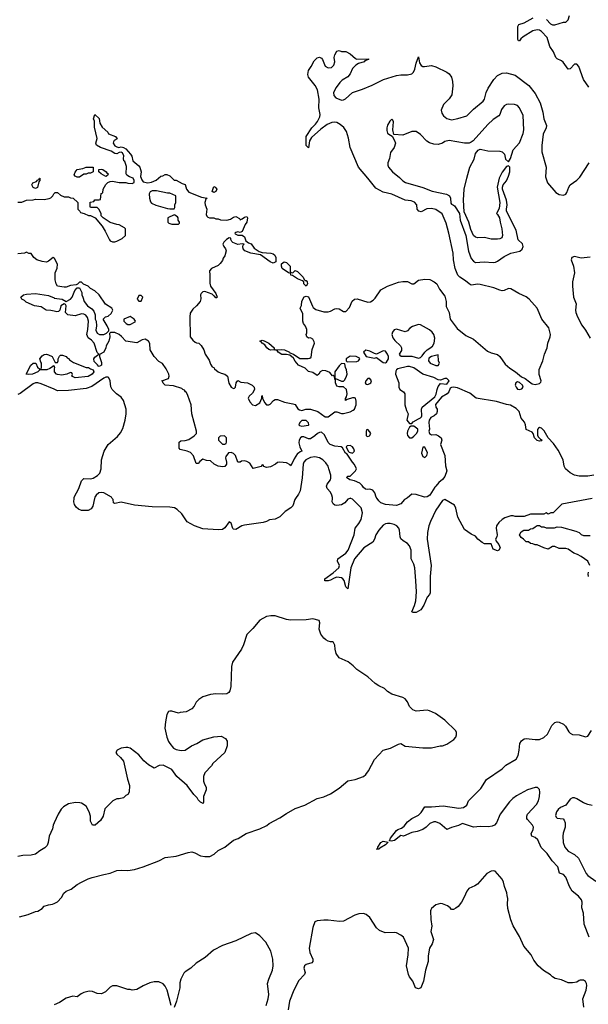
# Model space of a CAD drawing. Header units: inches. Extents: x 2473073 to 2657680, y 705365 to 849016.
# Tile 98 of 151: x 2539687 to 2544854, y 785400 to 794352. Entities that reach past the tile are written whole.
import ezdxf

# ---------------------------------------------------------------- set-up
doc = ezdxf.new("R2010")
doc.units = ezdxf.units.IN
doc.header["$MEASUREMENT"] = 0
for name, color, linetype in [('C5738', 7, 'Continuous'), ('C5739', 7, 'Continuous'), ('C5748', 7, 'Continuous'), ('C5749', 7, 'Continuous')]:
    doc.layers.add(name, color=color, linetype=linetype)

msp = doc.modelspace()

# ---------------------------------------------------------------- linework, layer by layer
at = {"layer": 'C5738', "color": 5, "elevation": 60}
for points in [[(2540000, 787050), (2539991, 787030), (2539983.5, 786996.5), (2539954.8, 786930), (2539946, 786870), (2539936.8, 786843.2), (2539916.8, 786823.2), (2539870, 786795.3), (2539830, 786764), (2539790, 786755.3), (2539714.6, 786754.6), (2539670, 786744)], [(2539685.6, 786194.4), (2539764.7, 786215.3), (2539830, 786244.7), (2539852.9, 786247.1), (2539890, 786272), (2539910, 786292), (2539950, 786304.7), (2539986, 786310), (2540000, 786317)]]:
    msp.add_lwpolyline(points, dxfattribs=at)
at = {"layer": 'C5739', "color": 5, "elevation": 20}
msp.add_lwpolyline([(2539830, 792818), (2539810, 792828), (2539798, 792850), (2539806, 792870), (2539839, 792881), (2539850, 792894), (2539862, 792898), (2539866, 792910), (2539870, 792910.6), (2539871.3, 792890), (2539862, 792878), (2539850, 792828)], close=True, dxfattribs=at)
at = {"layer": 'C5739', "color": 5}
for points, elevation in [([(2539670, 792692), (2539707.3, 792692.7), (2539750, 792712), (2539810, 792714), (2539830, 792722), (2539910, 792718), (2539954.6, 792725.4), (2539970, 792732), (2539988, 792750), (2539998, 792770), (2540000, 792772)], 20), ([(2540000, 792183.1), (2539990, 792188.7), (2539950, 792155.3), (2539931.1, 792148.9), (2539890, 792152.7), (2539842.7, 792170), (2539814, 792190), (2539790, 792226), (2539770, 792228), (2539750, 792238), (2539731.1, 792228.9), (2539670, 792222)], 20), ([(2540000, 791701.5), (2539970, 791707.8), (2539928.7, 791710), (2539882, 791742), (2539822, 791750), (2539744.7, 791784.7), (2539730, 791798), (2539706, 791810), (2539698, 791830), (2539722, 791850), (2539750, 791858), (2539830, 791864), (2539950, 791846), (2540000, 791822.1)], 20), ([(2540000, 791202.7), (2539990, 791206), (2539983.6, 791196.4), (2539959.8, 791180.2), (2539934, 791170), (2539871.3, 791168.7), (2539852, 791150), (2539802, 791130), (2539765.6, 791125.6), (2539746, 791130), (2539789, 791210), (2539810, 791230.8), (2539834, 791230), (2539850, 791194), (2539870, 791174), (2539882, 791178), (2539886, 791190), (2539886, 791230), (2539878, 791238), (2539868.7, 791270), (2539890, 791296.3), (2539910, 791307.3), (2539930.3, 791310.3), (2539950, 791306), (2539982, 791290), (2540000, 791254)], 20), ([(2540000, 790991.7), (2539882.7, 791042.7), (2539851.6, 791051.6), (2539830.9, 791050.9), (2539810, 791042.3), (2539690, 790953.4), (2539670, 790945.3)], 40)]:
    msp.add_lwpolyline(points, dxfattribs=dict(at, elevation=elevation))
at = {"layer": 'C5748', "color": 5}
for points, elevation in [([(2540367.6, 790000), (2540352.7, 789930), (2540336.3, 789903.7), (2540310, 789889.9), (2540250, 789890.4), (2540221.9, 789901.9), (2540198.8, 789918.8), (2540183.6, 789943.6), (2540178.5, 789970), (2540182, 790000)], 40), ([(2542194.5, 790000), (2542187.8, 789990), (2542168, 789932), (2542150, 789913.3), (2542100.4, 789879.6), (2542050, 789831.9), (2542010, 789811.6), (2541956.2, 789803.8), (2541930, 789789.8), (2541899.1, 789780.9), (2541730, 789756.7), (2541706.9, 789750), (2541650, 789716.5), (2541630, 789719.7), (2541625.1, 789725.1), (2541610, 789774), (2541590, 789787.3), (2541550, 789731.5), (2541530, 789717.4), (2541490, 789715.4), (2541350, 789722.7), (2541276.4, 789750), (2541210, 789786.5), (2541159, 789859), (2541118.9, 789898.9), (2541092.9, 789912.9), (2541050, 789920.7), (2540890, 789923.9), (2540730, 789939.1), (2540610, 789965.9), (2540550, 789952.3), (2540538.8, 789958.8), (2540535.3, 789990), (2540528.6, 790000)], 40), ([(2544890, 789998.4), (2544612.7, 789947.3), (2544534, 789870), (2544512.7, 789867.3), (2544490, 789858), (2544470, 789868), (2544450, 789858), (2544330, 789858), (2544270, 789835.3), (2544190, 789835.3), (2544170, 789842), (2544150, 789842), (2544096.9, 789823.1), (2544071.1, 789808.9), (2544039.8, 789780.2), (2544021, 789750), (2544018, 789730), (2544024.7, 789670), (2544022, 789650), (2544012, 789630), (2544018, 789610), (2544039.8, 789579.8), (2544052, 789550), (2544042, 789530), (2544030, 789522), (2543990, 789538), (2543970, 789586), (2543912, 789588), (2543890, 789599), (2543850, 789628.7), (2543830, 789655.3), (2543790, 789675.3), (2543730, 789717.2), (2543667, 789830), (2543649.4, 789910), (2543638, 789938), (2543550, 789989.6), (2543530, 789982), (2543470, 789894.3), (2543419.8, 789790), (2543405.9, 789750), (2543393.7, 789690), (2543391.2, 789630), (2543424.8, 789390), (2543416.5, 789290), (2543418.4, 789141.6), (2543412.4, 789127.6), (2543390, 789100.9), (2543360.7, 789030), (2543332.8, 788987.2), (2543290, 788963.1), (2543261.7, 788961.7), (2543249.7, 788970), (2543274.8, 789025.2), (2543288.1, 789070), (2543291.6, 789150), (2543288.2, 789250), (2543277.3, 789370), (2543270, 789402.7), (2543244.1, 789450), (2543244, 789530), (2543230, 789569.6), (2543212, 789590), (2543172.7, 789612.7), (2543151, 789631), (2543143.6, 789650), (2543139.7, 789710), (2543132.8, 789730), (2543114, 789750), (2543090, 789761.7), (2543052.4, 789772.4), (2543030, 789772.7), (2543010, 789767.6), (2542990, 789755.3), (2542950, 789710.8), (2542924.6, 789670), (2542911.9, 789628.1), (2542897.3, 789602.7), (2542815.3, 789550), (2542729.2, 789450.8), (2542697.5, 789370), (2542670, 789177.2), (2542650, 789195.3), (2542634.9, 789254.9), (2542623.1, 789270), (2542610, 789278.1), (2542570, 789282.3), (2542545.3, 789274.7), (2542510, 789255.3), (2542490, 789249.8), (2542459, 789250), (2542459.7, 789270), (2542536.7, 789323.3), (2542586.6, 789370), (2542592, 789390), (2542575.3, 789430), (2542578.9, 789450), (2542650, 789501.4), (2542672.8, 789530), (2542725.2, 789670), (2542736.4, 789730), (2542770, 789772.2), (2542790, 789808.2), (2542802, 789870), (2542790, 789912.7), (2542710, 789994), (2542695, 790000)], 40), ([(2542686.1, 790000), (2542670, 789991.8), (2542641.1, 789958.9), (2542610, 789941), (2542570, 789934), (2542550, 789938.7), (2542534.5, 789950), (2542527.8, 789970), (2542530.3, 790000)], 40), ([(2543202.8, 790000), (2543184.7, 789990), (2543151.3, 789950), (2543110, 789936.2), (2543010, 789944), (2542970, 789960.9), (2542950, 789977.2), (2542934.2, 790000)], 20), ([(2544868.7, 789390), (2544849, 789430), (2544790, 789471.1), (2544756, 789490), (2544721.3, 789501.3), (2544670, 789538.4), (2544650, 789544.5), (2544590, 789544), (2544550, 789564), (2544530, 789562), (2544490, 789538), (2544448.9, 789548.9), (2544390, 789578), (2544370, 789578), (2544350, 789588), (2544328.4, 789588.4), (2544310, 789606), (2544290, 789606), (2544266, 789630), (2544243.1, 789643.1), (2544228, 789670), (2544243.1, 789696.9), (2544268.4, 789711.6), (2544310, 789712), (2544330, 789722), (2544350, 789724.7), (2544370, 789742), (2544390, 789752), (2544410, 789752), (2544430, 789742), (2544450, 789742), (2544470, 789732), (2544547.3, 789732.7), (2544570, 789742), (2544610, 789738), (2544742, 789702), (2544770.9, 789690.9), (2544790, 789672), (2544810, 789662), (2544870, 789662)], 40), ([(2544857, 789290), (2544851.8, 789310), (2544856, 789330)], 40), ([(2540000, 786317), (2540030, 786332), (2540068, 786370), (2540088, 786410), (2540108, 786430), (2540153.6, 786446.4), (2540208, 786490), (2540250, 786511.3), (2540310, 786541), (2540346.3, 786553.7), (2540450, 786581), (2540510, 786591), (2540570, 786616), (2540610, 786621), (2540670, 786616), (2540730, 786626.8), (2540810, 786650.8), (2540950, 786706), (2541010, 786736), (2541110, 786746), (2541219.3, 786780.7), (2541250, 786786), (2541278, 786778), (2541330.7, 786750.7), (2541370, 786742.8), (2541415.5, 786744.5), (2541455.5, 786764.5), (2541490, 786798), (2541552.5, 786827.5), (2541630, 786891.3), (2541672.9, 786907.1), (2541745.6, 786954.4), (2541870, 786996), (2541932.9, 787027.1), (2541954.6, 787045.4), (2542050, 787096), (2542110, 787136), (2542190, 787181), (2542278, 787210), (2542389.3, 787270.7), (2542450, 787286.8), (2542510, 787314.8), (2542590, 787366.8), (2542670, 787430.8), (2542736.6, 787443.4), (2542810, 787470.8), (2542831.7, 787488.3), (2542858, 787522), (2542910, 787626), (2542990, 787710.7), (2543058, 787730), (2543130, 787766.8), (2543150, 787770.8), (2543190, 787746.8), (2543350, 787730.8), (2543429.1, 787730.9), (2543509.3, 787750.7), (2543530, 787751), (2543570, 787766.8), (2543631.9, 787808.1), (2543649, 787830), (2543655.1, 787850), (2543656, 787870), (2543650, 787888), (2543550, 787984), (2543464.1, 788044.1), (2543410, 788069.2), (2543390, 788073.2), (2543290, 788066), (2543258.9, 788078.9), (2543228.5, 788108.5), (2543211, 788151), (2543190, 788178), (2543170, 788189.3), (2543070, 788219), (2543030, 788245.2), (2543002, 788270), (2542950, 788296), (2542918, 788318), (2542850, 788377.2), (2542750, 788444), (2542717.5, 788477.5), (2542672.5, 788512.5), (2542590, 788549), (2542562.7, 788590), (2542552.7, 788630), (2542550, 788666), (2542538, 788690), (2542530, 788695.3), (2542510, 788695.3), (2542490, 788702), (2542470, 788714), (2542450, 788729), (2542424.1, 788764.1), (2542409.2, 788810), (2542414, 788870), (2542408, 788890), (2542350, 788905.2), (2542290, 788897.2), (2542147.5, 788892.5), (2542110, 788899.5), (2542010, 788933.2), (2541970, 788933.2), (2541930, 788925.2), (2541867.9, 788892.1), (2541804.5, 788815.5), (2541750, 788762), (2541720.7, 788670), (2541702.8, 788630), (2541621, 788510), (2541611, 788470), (2541604.7, 788290), (2541598, 788250), (2541586.4, 788233.6), (2541570, 788224), (2541530, 788219), (2541470, 788224), (2541422, 788218), (2541350, 788195.3), (2541314, 788170), (2541290, 788146), (2541272, 788110), (2541250, 788088), (2541199.6, 788060.4), (2541145.4, 788054.6), (2541130, 788048.7), (2541070, 788066), (2541050, 788066), (2541038, 788062), (2541023.6, 788036.4), (2541011.1, 787968.9), (2541006, 787910), (2541024.7, 787830), (2541038, 787790), (2541051.3, 787770), (2541086, 787730), (2541110, 787716), (2541152.9, 787707.1), (2541190, 787711.3), (2541248, 787750), (2541298, 787770), (2541350, 787804.7), (2541451.6, 787831.6), (2541516.9, 787836.9), (2541556.9, 787816.9), (2541571.6, 787791.6), (2541571.3, 787750), (2541552, 787690), (2541442, 787590), (2541431.1, 787568.9), (2541370, 787506), (2541358, 787470), (2541358, 787430), (2541362, 787410), (2541382, 787370), (2541382, 787350), (2541358, 787290), (2541358, 787242), (2541352.7, 787227.3), (2541330, 787238), (2541310, 787258), (2541298.6, 787278.6), (2541270, 787308.7), (2541209.4, 787389.4), (2541115.3, 787470), (2541070, 787535.3), (2540990, 787575.3), (2540954, 787570), (2540910, 787548), (2540856, 787576), (2540814.9, 787614.9), (2540770, 787668.7), (2540690, 787728.7), (2540670, 787735.3), (2540650, 787735.3), (2540610, 787728), (2540574, 787710), (2540562, 787690), (2540570, 787674), (2540603.6, 787643.6), (2540631.3, 787610), (2540666.4, 787446.4), (2540684.7, 787390), (2540682, 787330), (2540670, 787308), (2540650, 787298), (2540630, 787278), (2540590, 787268.7), (2540570, 787268.7), (2540532, 787250), (2540462, 787178), (2540444.7, 787110), (2540422, 787070), (2540374, 787030), (2540348.7, 787028.7), (2540330, 787066), (2540329, 787110), (2540319, 787150), (2540290, 787202), (2540250, 787228.7), (2540232.9, 787232.9), (2540193.6, 787233.6), (2540130, 787224), (2540083.5, 787196.5), (2540064.5, 787175.5), (2540036, 787130), (2540000, 787050)], 60), ([(2544862.7, 786010), (2544818, 786130), (2544809.7, 786229.7), (2544796.2, 786276.2), (2544798.3, 786330), (2544792.8, 786350), (2544764.6, 786384.6), (2544706.5, 786430), (2544682, 786470), (2544650, 786556.8), (2544630, 786579.3), (2544592.5, 786592.5), (2544576.1, 786650), (2544525.6, 786705.6), (2544480.9, 786770), (2544424.9, 786824.9), (2544394.3, 786894.3), (2544370, 786915.7), (2544340.5, 786930), (2544335.3, 786950), (2544352.3, 786990), (2544355.4, 787010), (2544347.6, 787030), (2544300.4, 787080.4), (2544295.1, 787090), (2544294.4, 787110), (2544302.2, 787130), (2544383.5, 787216.5), (2544401.7, 787250), (2544411.8, 787290), (2544414.6, 787330), (2544410, 787352.3), (2544391.7, 787371.7), (2544370, 787370.8), (2544300.4, 787350), (2544203.1, 787296.9), (2544168.6, 787271.4), (2544139.3, 787240.7), (2544054.4, 787130), (2544019.3, 787050), (2544000.7, 787030), (2543979.6, 787020.4), (2543947, 787013), (2543870, 787017.4), (2543809.7, 787009.7), (2543710, 787044), (2543675.6, 787024.4), (2543612.3, 787007.7), (2543570, 786989.7), (2543503.9, 787043.9), (2543470, 787057.7), (2543450, 787059.1), (2543415.5, 787044.5), (2543380.3, 787010), (2543350, 786989), (2543298, 786970), (2543250, 786963.7), (2543174, 786930), (2543150, 786935.3), (2543092, 786890), (2543063.1, 786883.1), (2543046, 786886), (2543055.3, 786910), (2543110, 786981), (2543122, 786990), (2543158, 787002), (2543181.6, 787018.4), (2543210, 787058), (2543250, 787090.8), (2543310, 787119.1), (2543334.5, 787145.5), (2543370, 787196.4), (2543430, 787196.9), (2543533.9, 787206.1), (2543677.5, 787182.5), (2543719, 787190), (2543749.2, 787210), (2543766.6, 787250), (2543877.2, 787362.8), (2543930, 787443.1), (2544070, 787541.1), (2544104.2, 787575.8), (2544198.4, 787630), (2544217, 787663), (2544226.6, 787710), (2544231.1, 787770), (2544245.6, 787794.4), (2544270, 787812.4), (2544290, 787817.6), (2544370, 787806.7), (2544410, 787809.1), (2544450, 787824.6), (2544483.2, 787856.8), (2544523.7, 787936.3), (2544550, 787961.1), (2544570, 787967), (2544590, 787964.9), (2544630, 787946.4), (2544648, 787928), (2544678.5, 787878.5), (2544690, 787865.5), (2544710, 787854), (2544770, 787850.3), (2544830, 787832.4), (2544850, 787838), (2544882.3, 787890)], 40), ([(2544890, 787206.7), (2544850, 787215.7), (2544810, 787231.4), (2544750, 787269.4), (2544730, 787276.9), (2544710, 787276), (2544690, 787265), (2544650, 787212.1), (2544601.1, 787190), (2544579, 787170), (2544565.5, 787150), (2544556.3, 787116.3), (2544561.3, 787101.3), (2544570, 787094), (2544625.2, 787085.2), (2544634.4, 787074.4), (2544643.1, 787050), (2544643.1, 787010), (2544624.5, 786955.5), (2544622.2, 786930), (2544626.9, 786870), (2544640.5, 786830), (2544671, 786791), (2544730, 786761.2), (2544764, 786730), (2544834.3, 786590), (2544850.4, 786570), (2544921.1, 786521.1)], 40), ([(2544814.5, 785374.5), (2544804.5, 785450), (2544834, 785530), (2544841.2, 785570), (2544839, 785590), (2544830, 785608), (2544810, 785619), (2544779.6, 785620.4), (2544770, 785618), (2544750, 785602), (2544710, 785594), (2544670, 785594), (2544610, 785624), (2544553.6, 785633.6), (2544530, 785648.7), (2544509.3, 785669.3), (2544446.3, 785706.3), (2544399, 785750), (2544360.2, 785800.2), (2544334, 785850), (2544268.7, 785930), (2544230, 786018), (2544172.5, 786112.5), (2544149.4, 786169.4), (2544124, 786270), (2544119, 786310), (2544123.1, 786363.1), (2544115.3, 786390), (2544114.6, 786414.6), (2544092.3, 786472.3), (2544084.5, 786510), (2544070, 786537.2), (2544008, 786610), (2543990, 786614), (2543970, 786609.6), (2543930.8, 786590), (2543846.2, 786493.8), (2543823.4, 786476.6), (2543767.3, 786452.7), (2543751, 786430), (2543726.4, 786373.6), (2543701, 786330), (2543671, 786290), (2543650, 786274), (2543630, 786262), (2543610, 786262), (2543598, 786278), (2543574.8, 786294.8), (2543530, 786313.2), (2543510, 786316), (2543470, 786303.7), (2543430.5, 786270), (2543422.2, 786257.8), (2543418.7, 786250), (2543422, 786170), (2543433.4, 786110), (2543422.8, 786062.8), (2543446, 785990), (2543436, 785950), (2543410.7, 785909.3), (2543400.3, 785839.7), (2543398.9, 785790), (2543374.9, 785710), (2543357.1, 785610), (2543333, 785550), (2543310, 785540.9), (2543285.2, 785550), (2543259, 785610), (2543229.5, 785649.5), (2543221.2, 785670), (2543200.9, 785750), (2543217.6, 785850), (2543219.5, 785910), (2543174.5, 786010), (2543150, 786029.2), (2543110, 786049.2), (2543090, 786052.7), (2543009.4, 786049.4), (2542958, 786070), (2542930, 786095.3), (2542869, 786190), (2542836.2, 786216.2), (2542810, 786224.5), (2542770, 786222.4), (2542731, 786210), (2542630, 786156), (2542592.9, 786152.9), (2542490, 786164), (2542450, 786164), (2542390, 786158), (2542370, 786149.2), (2542350, 786098), (2542317.4, 785910), (2542323.1, 785870), (2542350.4, 785810), (2542350.4, 785789.6), (2542342, 785778), (2542290, 785762), (2542274, 785750), (2542270.5, 785730), (2542280.3, 785690), (2542274.4, 785670), (2542224.8, 785615.2), (2542177.4, 785530), (2542139.6, 785430), (2542126.9, 785350)], 60), ([(2541928.2, 785390), (2541945.4, 785450), (2541951.1, 785490), (2541939.7, 785590), (2541949.8, 785630.2), (2541984.7, 785710), (2541989.7, 785750), (2541987.3, 785810), (2541970, 785882), (2541924.8, 785964.8), (2541870, 786024), (2541830, 786049), (2541790, 786044), (2541650, 785977.2), (2541530, 785934), (2541447.9, 785892.1), (2541373.7, 785826.3), (2541290, 785775.3), (2541242, 785730), (2541190, 785695.3), (2541178, 785682), (2541150.7, 785629.3), (2541143.5, 785596.5), (2541141, 785550), (2541111.3, 785430), (2541091.3, 785370)], 60), ([(2541064, 785390), (2541027.3, 785530), (2541010, 785564), (2540990, 785585.2), (2540950, 785605.2), (2540910, 785605.2), (2540870, 785594), (2540810, 785569), (2540750, 785535.3), (2540710, 785528.7), (2540690, 785535.3), (2540670, 785535.3), (2540570, 785568.7), (2540531.6, 785568.4), (2540510, 785555.3), (2540465.4, 785514.6), (2540430, 785495.3), (2540390, 785498), (2540350, 785515.3), (2540319, 785519), (2540270, 785509), (2540244, 785496), (2540210, 785468), (2540170, 785474), (2540110, 785456), (2540050, 785416), (2540000, 785396.5)], 60)]:
    msp.add_lwpolyline(points, dxfattribs=dict(at, elevation=elevation))
at = {"layer": 'C5748', "color": 5, "elevation": 40}
msp.add_lwpolyline([(2542950, 786809.2), (2542929, 786810), (2542942, 786818), (2542942, 786830), (2542967.7, 786872.3), (2542990, 786882.8), (2543034, 786874), (2543012, 786850), (2542959.6, 786820.4)], close=True, dxfattribs=at)
at = {"layer": 'C5749', "color": 5}
for points, elevation in [([(2544858.2, 793738.2), (2544809.8, 793810), (2544768.2, 793928.2), (2544750, 793949.3), (2544730, 793949.3), (2544690, 793906.6), (2544670, 793901.2), (2544626.3, 793966.3), (2544610, 793978.7), (2544570, 793995.8), (2544557.7, 794010), (2544539.1, 794059.1), (2544504, 794110), (2544481.7, 794190), (2544430, 794246.3), (2544410, 794258.3), (2544390, 794261.1), (2544350.7, 794250), (2544263.1, 794196.9), (2544241.4, 794178.6), (2544230, 794159), (2544220.2, 794160.2), (2544213.6, 794173.6), (2544212.3, 794192.3), (2544213.2, 794290), (2544224, 794310), (2544270, 794323.8), (2544352.7, 794370)], 20), ([(2544475.1, 794355.1), (2544510, 794315.3), (2544530, 794305.2), (2544550, 794305.2), (2544630, 794330.5), (2544650, 794330.8), (2544670, 794351), (2544683, 794390)], 20), ([(2540000, 792772), (2540010, 792782), (2540030, 792782), (2540056.9, 792756.9), (2540090, 792742), (2540130, 792742), (2540150, 792732), (2540174, 792730), (2540214, 792690), (2540214, 792630), (2540234, 792610), (2540238, 792598), (2540271.6, 792591.6), (2540312.7, 792572.7), (2540331.6, 792571.6), (2540371.3, 792551.3), (2540435.3, 792475.3), (2540464.7, 792430), (2540502, 792350), (2540510, 792342), (2540531.6, 792331.6), (2540550, 792331.3), (2540570, 792338), (2540617.2, 792362.8), (2540648, 792390), (2540648, 792450), (2540640.4, 792460.4), (2540590, 792488), (2540568.9, 792488.9), (2540510, 792508.7), (2540446, 792550), (2540428.4, 792568.4), (2540427.3, 792587.3), (2540410, 792626), (2540390, 792646), (2540330, 792646), (2540326, 792650), (2540327.3, 792692.7), (2540362, 792698), (2540370, 792714), (2540410, 792714), (2540422, 792718), (2540428.4, 792771.6), (2540442, 792778), (2540446, 792810), (2540470, 792854), (2540488.4, 792871.6), (2540510, 792882), (2540530, 792884.7), (2540590, 792871.3), (2540650, 792871.3), (2540670, 792864.7), (2540710, 792862), (2540727.3, 792872.7), (2540728, 792890), (2540718, 792910), (2540684.7, 792924.7), (2540660.2, 792940.2), (2540654, 792950), (2540658.6, 793018.6), (2540641.6, 793061.6), (2540633.2, 793070), (2540629, 793090), (2540634.5, 793114.5), (2540622, 793142), (2540610, 793149.2), (2540590, 793146), (2540570, 793133.2), (2540550, 793136), (2540517.3, 793157.3), (2540421.2, 793190), (2540386, 793210), (2540379, 793230), (2540389.4, 793270.6), (2540365.2, 793374.8), (2540368, 793430), (2540358, 793450), (2540370, 793491.3), (2540410, 793454), (2540414.8, 793410), (2540436.1, 793376.1), (2540486.8, 793330), (2540494, 793314), (2540558, 793290), (2540572, 793270), (2540545.4, 793254.6), (2540538, 793242), (2540536, 793230), (2540550, 793206), (2540570, 793194.8), (2540588.9, 793191.1), (2540610, 793196), (2540630, 793191), (2540650, 793177.3), (2540694.9, 793130), (2540704.9, 793110), (2540714.8, 793070), (2540770, 793024), (2540777.6, 793010), (2540790.2, 792970), (2540785.8, 792925.8), (2540795.6, 792895.6), (2540810, 792878), (2540850, 792870.2), (2540885.1, 792874.9), (2540926.1, 792893.9), (2540970, 792930.2), (2540986.9, 792933.1), (2541010, 792946), (2541024.7, 792944.7), (2541050, 792934), (2541090, 792894), (2541110, 792894), (2541163.6, 792863.6), (2541190, 792854), (2541202, 792810), (2541224, 792784), (2541338, 792738), (2541390.7, 792730.7), (2541378, 792722), (2541370.6, 792690), (2541373, 792670), (2541387.3, 792630), (2541381.4, 792581.4), (2541386, 792566), (2541396, 792556), (2541410.9, 792550.9), (2541450.7, 792550.7), (2541470, 792542), (2541490, 792542), (2541511.1, 792531.1), (2541570, 792530.7), (2541601.2, 792538.8), (2541630, 792558), (2541650, 792562), (2541683.6, 792543.6), (2541690, 792534), (2541710, 792542), (2541730, 792558), (2541750, 792562), (2541756, 792550), (2541750.8, 792510), (2541736, 792490), (2541710, 792426), (2541690, 792418), (2541670, 792422), (2541650, 792418), (2541642, 792410), (2541644.7, 792404.7), (2541670, 792392), (2541710, 792394), (2541730, 792378), (2541742.8, 792342.8), (2541764.9, 792324.9), (2541790, 792313), (2541816.3, 792276.3), (2541863.5, 792243.5), (2541890, 792234.8), (2541970, 792230.7), (2541990, 792222.8), (2542006, 792210), (2542014.9, 792190), (2542014, 792150), (2541990, 792139.3), (2541964, 792150), (2541874.6, 792214.6), (2541788, 792230), (2541734, 792250), (2541717.2, 792270), (2541715.3, 792290), (2541718, 792302), (2541726, 792310), (2541710, 792315.3), (2541670, 792309.3), (2541625.2, 792325.2), (2541614.6, 792334.6), (2541606, 792354), (2541606, 792366), (2541590, 792368), (2541565.4, 792354.6), (2541542, 792330), (2541534, 792310), (2541542, 792290), (2541558, 792270), (2541562.8, 792250), (2541550, 792204), (2541536.7, 792183.3), (2541530, 792162), (2541510, 792135.3), (2541490, 792118), (2541431.1, 792088.9), (2541411.6, 792068.4), (2541416, 792030), (2541415.3, 791955.3), (2541421, 791930), (2541470, 791862), (2541482, 791830), (2541478, 791822), (2541470, 791824), (2541458.6, 791838.6), (2541450, 791841.2), (2541435.5, 791855.5), (2541370, 791882), (2541350, 791878), (2541336.9, 791863.1), (2541331.3, 791850), (2541334, 791814), (2541326.8, 791790), (2541292.4, 791750), (2541259.5, 791720.5), (2541234.6, 791685.4), (2541231.8, 791650), (2541236, 791470), (2541258.8, 791438.8), (2541280.7, 791420.7), (2541293.4, 791413.4), (2541314.8, 791410), (2541337.3, 791390), (2541361, 791350), (2541373.4, 791310), (2541410, 791257.3), (2541421.7, 791221.7), (2541437.1, 791197.1), (2541450, 791190.4), (2541458, 791178), (2541491.4, 791151.4), (2541517.6, 791137.6), (2541550.7, 791130), (2541574, 791110), (2541586.2, 791046.2), (2541610, 791011), (2541630, 790998), (2541639, 791001), (2541648.7, 791011.3), (2541655.3, 791050), (2541670, 791070.4), (2541697.3, 791057.3), (2541758, 791050), (2541800.7, 791030), (2541817.3, 791010), (2541822, 790990), (2541803.6, 790956.4), (2541771.6, 790928.4), (2541762, 790910), (2541776.9, 790876.9), (2541802, 790850), (2541830, 790846), (2541868, 790870), (2541886, 790910), (2541886, 790930), (2541890, 790934), (2541892, 790910), (2541910.9, 790870.9), (2541930, 790851.3), (2541950, 790851.3), (2541963.1, 790856.9), (2541994, 790890), (2542010, 790899.1), (2542030, 790900.4), (2542094.4, 790874.4), (2542170, 790860.5), (2542190, 790852.2), (2542214.8, 790814.8), (2542230, 790804.7), (2542250, 790798), (2542287.8, 790812.2), (2542331, 790810), (2542396, 790790), (2542461.6, 790741.6), (2542490, 790740.7), (2542550, 790786.8), (2542570, 790786), (2542610, 790771.3), (2542630, 790771.3), (2542690, 790786), (2542718.6, 790801.4), (2542730, 790812), (2542745.2, 790850), (2542744.7, 790884.7), (2542738, 790910), (2542730, 790915.3), (2542710, 790915.3), (2542662, 790898), (2542648.7, 790888.7), (2542648.7, 790908.7), (2542657.2, 790922.8), (2542662, 790950), (2542657.2, 790990), (2542630, 791014), (2542590, 791015.1), (2542570, 791020.9), (2542557, 791050), (2542556.4, 791076.4), (2542550, 791086), (2542548.9, 791108.9), (2542536.4, 791116.4), (2542530, 791115.3), (2542504.8, 791144.8), (2542470, 791160.7), (2542438.5, 791161.5), (2542416, 791150), (2542406, 791130), (2542390, 791117.2), (2542350, 791143.7), (2542310, 791153.2), (2542282.5, 791182.5), (2542219.5, 791210), (2542190, 791246.6), (2542174.5, 791274.5), (2542142.5, 791302.5), (2542110, 791309.7), (2542070, 791307.3), (2542037.2, 791330), (2542025.6, 791345.6), (2542009.4, 791349.4), (2541970, 791348), (2541950, 791355.1), (2541932.7, 791370), (2541915.3, 791395.3), (2541889.5, 791410), (2541882.5, 791422.5), (2541869.6, 791430), (2541890, 791438), (2541910, 791431.8), (2541950, 791410.3), (2541975.5, 791390), (2541998.8, 791370), (2541998, 791358), (2542010, 791351.3), (2542065.1, 791354.9), (2542094.8, 791350), (2542138.8, 791330), (2542142.5, 791322.5), (2542176, 791310), (2542232.5, 791272.5), (2542307.9, 791272.1), (2542324.5, 791275.5), (2542335.1, 791284.9), (2542345.1, 791354.9), (2542366, 791410), (2542363.2, 791423.2), (2542350, 791448.7), (2542330, 791459), (2542310, 791455.3), (2542295.3, 791470), (2542289.7, 791490), (2542295.5, 791504.5), (2542296.6, 791536.6), (2542285.4, 791565.4), (2542265.1, 791590), (2542259.6, 791610), (2542259.4, 791679.4), (2542235.3, 791730), (2542246.8, 791753.2), (2542250, 791792), (2542271.6, 791831.6), (2542290, 791838), (2542310, 791832), (2542346.9, 791746.9), (2542354.3, 791734.3), (2542377.2, 791717.2), (2542450, 791697.4), (2542490, 791696.5), (2542510, 791701.6), (2542550, 791722.4), (2542570, 791726.7), (2542590, 791722), (2542630, 791700.5), (2542650, 791699.1), (2542683.5, 791736.5), (2542707.7, 791792.3), (2542729.6, 791810), (2542753.2, 791813.2), (2542850, 791784.4), (2542874.2, 791785.8), (2542899, 791801), (2542918.4, 791821.6), (2542970, 791895.2), (2543030, 791930.2), (2543130, 791964.9), (2543170, 791973.4), (2543210, 791971.3), (2543250, 791952.2), (2543270, 791950.5), (2543310, 791982.6), (2543370, 791992.7), (2543413, 791990), (2543454.9, 791970), (2543477.3, 791950), (2543502, 791902), (2543550, 791837.6), (2543562.7, 791790), (2543563.4, 791743.4), (2543590.2, 791690), (2543598, 791630), (2543663.9, 791543.9), (2543741.8, 791481.8), (2543810, 791449), (2543938.7, 791338.7), (2543970, 791322.7), (2544030, 791308.9), (2544051.3, 791291.3), (2544099.4, 791219.4), (2544142.5, 791182.5), (2544194, 791150), (2544246.5, 791106.5), (2544280.3, 791090), (2544318.3, 791058.3), (2544342.8, 791042.8), (2544370, 791036.2), (2544410, 791043.1), (2544422.3, 791057.7), (2544425.1, 791070), (2544406.8, 791126.8), (2544408.1, 791171.9), (2544439.8, 791250), (2544455.7, 791310), (2544478.9, 791370), (2544487.6, 791412.4), (2544509, 791470), (2544509.8, 791490), (2544495.1, 791550), (2544432.6, 791630), (2544390, 791729.4), (2544318, 791810), (2544290, 791832.6), (2544221.4, 791861.4), (2544150, 791904.5), (2544130, 791909.5), (2544090, 791891.3), (2544070, 791888.5), (2544050, 791891.9), (2543994.2, 791914.2), (2543870, 791946), (2543850, 791949), (2543790, 791938.2), (2543770, 791949.8), (2543739.2, 791979.2), (2543685.6, 792010), (2543669.1, 792030), (2543644.1, 792090), (2543628.7, 792168.7), (2543625.2, 792230), (2543587.3, 792410), (2543561.2, 792501.2), (2543527.1, 792587.1), (2543470, 792626.9), (2543430, 792635.3), (2543386.5, 792633.5), (2543335.4, 792604.6), (2543313.2, 792610), (2543299.7, 792630), (2543297.3, 792670), (2543274.5, 792694.5), (2543244.4, 792704.4), (2543190, 792710.8), (2543070, 792764.9), (2542990, 792784.7), (2542922, 792822), (2542851.8, 792911.8), (2542765.8, 793010), (2542689.3, 793189.3), (2542675.3, 793275.3), (2542655.4, 793335.4), (2542632.1, 793372.1), (2542599.7, 793399.7), (2542570, 793416.1), (2542550, 793420.3), (2542523.6, 793416.4), (2542481.4, 793398.6), (2542423.5, 793356.5), (2542339.3, 793280.7), (2542321, 793250), (2542310, 793186), (2542290, 793208), (2542290, 793291.3), (2542340.9, 793370), (2542376.4, 793403.6), (2542392.9, 793427.1), (2542413.6, 793470), (2542417.6, 793490), (2542404.8, 793550), (2542407.7, 793630), (2542393.7, 793713.7), (2542372.8, 793752.8), (2542310, 793829.4), (2542305.6, 793854.4), (2542310, 793891.3), (2542334.8, 793925.2), (2542363.3, 793976.7), (2542390, 794004.7), (2542410, 794010.7), (2542430, 794001), (2542438.8, 793990), (2542464, 793930), (2542490, 793915.5), (2542521.2, 793918.8), (2542540.9, 793939.1), (2542549.4, 793970), (2542546, 794010), (2542550, 794032), (2542570, 794064.7), (2542590, 794072), (2542610, 794062), (2542650, 794062), (2542690, 794041), (2542738, 793998), (2542750, 793994), (2542856, 793996), (2542858, 793990), (2542822.8, 793977.2), (2542818, 793970), (2542765.2, 793954.8), (2542741.6, 793938.4), (2542712.2, 793907.8), (2542690, 793861.2), (2542670, 793833.2), (2542618.7, 793801.3), (2542597.4, 793782.6), (2542563.4, 793736.6), (2542539.5, 793690), (2542542.3, 793662.3), (2542560.7, 793640.7), (2542610, 793621.1), (2542630, 793623.1), (2542646.9, 793633.1), (2542712, 793690), (2542800.7, 793719.3), (2542890, 793756.2), (2542992, 793810), (2543110, 793846), (2543150, 793852), (2543210, 793850.2), (2543250, 793860.3), (2543264.6, 793875.4), (2543277.8, 793902.2), (2543290, 793958), (2543310, 794014), (2543319.5, 793959.5), (2543335.3, 793935.3), (2543350, 793928.2), (2543366.9, 793926.9), (2543430, 793934.4), (2543470, 793924.7), (2543570, 793876.5), (2543590, 793860.8), (2543610, 793830.3), (2543619.8, 793790), (2543622.3, 793750), (2543612.7, 793670), (2543590, 793631.3), (2543538.2, 793581.8), (2543518.3, 793530), (2543522.4, 793502.4), (2543538.3, 793478.3), (2543570, 793454.9), (2543610, 793443), (2543670, 793454), (2543750, 793477.1), (2543810, 793539.1), (2543897.2, 793610), (2543911.5, 793628.5), (2543926.6, 793690), (2543943.1, 793730), (2543995.5, 793810), (2544030, 793844.5), (2544070, 793865.4), (2544110, 793869.2), (2544190, 793847.1), (2544315.2, 793755.2), (2544370, 793682), (2544416.3, 793596.3), (2544440.6, 793510), (2544450.2, 793450.2), (2544473.8, 793390), (2544471.5, 793370), (2544444.2, 793310), (2544431.1, 793208.9), (2544432.8, 793150), (2544470.2, 793010), (2544464.9, 792924.9), (2544484.6, 792870), (2544560.4, 792780.4), (2544590, 792761.6), (2544630, 792756.9), (2544650, 792766.7), (2544659.7, 792780.3), (2544677.1, 792830), (2544689.4, 792850.6), (2544750, 792892.1), (2544778.5, 792921.5), (2544862.5, 793050)], 20), ([(2540000, 791822.1), (2540001.4, 791821.4), (2540074, 791810), (2540110, 791791.3), (2540150, 791811.3), (2540164, 791830), (2540189.1, 791890.9), (2540210, 791914), (2540230, 791914), (2540251.1, 791871.1), (2540252, 791850), (2540262, 791830), (2540272, 791790), (2540302, 791750), (2540343.5, 791723.5), (2540362, 791702), (2540371.6, 791668.4), (2540372, 791630), (2540382, 791610), (2540384.7, 791570), (2540378, 791530), (2540390, 791502), (2540411.1, 791491.1), (2540450, 791491.3), (2540476.4, 791503.6), (2540498, 791522), (2540496.4, 791536.4), (2540482, 791570), (2540446, 791630), (2540466, 791650), (2540490, 791656), (2540518.9, 791681.1), (2540533.2, 791710), (2540524, 791730), (2540465.4, 791765.4), (2540408.7, 791850), (2540370, 791888), (2540330, 791908), (2540310, 791928), (2540267.3, 791947.3), (2540250, 791966), (2540230, 791966), (2540212.7, 791947.3), (2540199.6, 791940.4), (2540150, 791935.3), (2540110, 791921.2), (2540090, 791919), (2540029.3, 791929.3), (2540017.2, 791950), (2540010, 791986), (2540008.7, 792050), (2540026, 792094), (2540029.3, 792130), (2540002, 792182), (2540000, 792183.1)], 20), ([(2544870, 792192.3), (2544790, 792184.6), (2544730, 792200.3), (2544704.9, 792190), (2544699.7, 792170), (2544718.8, 792110), (2544727.9, 792050), (2544711.5, 791968.5), (2544709.3, 791930), (2544719.8, 791830), (2544743.5, 791770), (2544737, 791710), (2544740.5, 791690), (2544756, 791650), (2544795.5, 791575.5), (2544830, 791528.1), (2544870, 791458)], 20), ([(2542934.2, 790000), (2542927.3, 790010), (2542913.2, 790050), (2542894.9, 790074.9), (2542870, 790084.5), (2542850, 790080.9), (2542830, 790083.6), (2542810, 790098), (2542798.4, 790118.4), (2542778, 790138), (2542730, 790159.3), (2542688, 790170), (2542658, 790190), (2542670, 790202), (2542690, 790202), (2542738, 790250), (2542748, 790270), (2542728.9, 790308.9), (2542710, 790328), (2542662, 790402), (2542648.7, 790410), (2542620.4, 790460.4), (2542608.7, 790468.7), (2542550, 790474), (2542509.3, 790489.3), (2542489.3, 790509.3), (2542458, 790578), (2542430, 790602), (2542410, 790599), (2542392, 790590), (2542370, 790568.7), (2542330, 790542), (2542310, 790542), (2542270, 790559), (2542250, 790559), (2542238, 790550), (2542226.8, 790530), (2542224.5, 790504.5), (2542231.3, 790470), (2542252, 790430), (2542235.3, 790424.7), (2542222, 790410), (2542212.8, 790407.2), (2542179.9, 790360.1), (2542150, 790295.3), (2542144.5, 790304.5), (2542110, 790323.7), (2542050, 790329.3), (2542030, 790325.2), (2542011, 790310), (2541967, 790287), (2541930, 790281.2), (2541906, 790290), (2541902, 790302), (2541890, 790306), (2541882, 790290), (2541810, 790272.7), (2541779.3, 790319.3), (2541750, 790335.1), (2541730, 790340.7), (2541703, 790337), (2541689.6, 790329.6), (2541668, 790330), (2541648.9, 790388.9), (2541630, 790408), (2541610, 790418), (2541585.4, 790414.6), (2541559.8, 790380.2), (2541556, 790370), (2541566.8, 790330), (2541566.8, 790310), (2541550.4, 790289.6), (2541533.1, 790286.9), (2541490, 790292.7), (2541455.3, 790310), (2541420.2, 790340.2), (2541384.7, 790344.7), (2541350, 790358), (2541323.5, 790336.5), (2541310, 790318), (2541290, 790318), (2541265.9, 790385.9), (2541238.3, 790418.3), (2541210, 790429.7), (2541144, 790444), (2541136.4, 790456.4), (2541135.3, 790510), (2541150, 790524.7), (2541190, 790527.3), (2541223.3, 790536.7), (2541271.8, 790568.2), (2541292.7, 790590), (2541292.3, 790610), (2541250, 790768), (2541244, 790850), (2541215.2, 790935.2), (2541203, 790963), (2541193.2, 790970), (2541185.1, 790985.1), (2541169.2, 790990), (2541159.1, 790999.1), (2541083.3, 791023.3), (2541009.6, 791029.6), (2540990, 791048.7), (2540984.7, 791064.7), (2540978, 791070), (2541038, 791090), (2541044, 791110), (2541041.2, 791130), (2541017.6, 791177.6), (2540985.2, 791225.2), (2540950, 791246), (2540910, 791289.6), (2540890, 791319), (2540874, 791350), (2540869.1, 791409.1), (2540858, 791430), (2540828, 791448), (2540799.8, 791440.2), (2540750, 791414), (2540650, 791429.6), (2540613.2, 791473.2), (2540590, 791488.7), (2540550, 791508.7), (2540512.7, 791507.3), (2540502, 791498), (2540504.7, 791470), (2540498, 791430), (2540473.4, 791386.6), (2540470, 791369), (2540450.4, 791329.6), (2540412.7, 791307.3), (2540412, 791290), (2540430, 791234), (2540430.5, 791210.5), (2540410, 791198), (2540402, 791202), (2540394.6, 791214.6), (2540363.2, 791243.2), (2540361.2, 791270), (2540370, 791284.7), (2540406, 791310), (2540390, 791326), (2540364, 791410), (2540338.4, 791438.4), (2540310, 791461.2), (2540296, 791490), (2540305.8, 791534.2), (2540312.7, 791610), (2540303.3, 791643.3), (2540286.5, 791666.5), (2540270, 791675.1), (2540250, 791678.4), (2540190, 791660.5), (2540125.2, 791670), (2540104, 791690), (2540108.7, 791750), (2540102, 791762), (2540090, 791768.7), (2540061, 791750), (2540051.3, 791710), (2540041, 791699), (2540023.5, 791696.5), (2540000, 791701.5)], 20), ([(2540000, 791254), (2540010, 791234), (2540030, 791234), (2540038, 791250), (2540038, 791270), (2540047.3, 791292.7), (2540058, 791302), (2540076.4, 791303.6), (2540110, 791290.8), (2540116.9, 791276.9), (2540130, 791271), (2540138.8, 791258.8), (2540176.8, 791236.8), (2540290, 791191), (2540310.8, 791190.8), (2540330, 791178), (2540354, 791170), (2540361, 791150), (2540346.8, 791130), (2540310, 791108.4), (2540190, 791095.3), (2540162, 791110), (2540166, 791126), (2540162, 791142), (2540150, 791146), (2540114, 791130), (2540070, 791121.2), (2540030, 791127), (2540022, 791130), (2540004, 791150), (2540002, 791178), (2540006, 791190), (2540002, 791202), (2540000, 791202.7)], 20), ([(2540182, 790000), (2540183.2, 790010), (2540224.2, 790090), (2540250, 790159), (2540270, 790182.3), (2540330, 790178.9), (2540355.1, 790184.9), (2540392.5, 790207.5), (2540413.9, 790230), (2540428.7, 790270), (2540431.4, 790351.4), (2540455.2, 790430), (2540491.4, 790490), (2540575.9, 790564.1), (2540604.4, 790595.6), (2540624.7, 790635.3), (2540645.6, 790710), (2540655.8, 790770), (2540655.8, 790810), (2540629.9, 790889.9), (2540610, 790920.5), (2540566.6, 790950), (2540528.2, 790990), (2540515.5, 791015.5), (2540509.8, 791070), (2540497.4, 791097.4), (2540490, 791102.5), (2540470, 791102.4), (2540450, 791093.2), (2540341.7, 791018.3), (2540290, 790998), (2540130, 790980.8), (2540030, 790978.7), (2540000, 790991.7)], 40), ([(2544903.8, 790210), (2544850, 790200.9), (2544770, 790202), (2544728.3, 790210), (2544690, 790233.1), (2544648.2, 790270), (2544634.1, 790294.1), (2544624.8, 790350), (2544578.8, 790438.8), (2544538.8, 790498.8), (2544489.7, 790549.7), (2544454.3, 790614.3), (2544430, 790637.7), (2544410, 790645.6), (2544400.5, 790639.5), (2544393, 790627), (2544393.8, 790573.8), (2544399.3, 790559.3), (2544418.5, 790538.5), (2544434.8, 790530), (2544430, 790524), (2544410, 790519.3), (2544390, 790526.6), (2544363.7, 790550), (2544354, 790590), (2544342.9, 790602.9), (2544290, 790627), (2544282.8, 790670), (2544273.8, 790693.8), (2544245.1, 790730), (2544225.1, 790790), (2544197.2, 790817.2), (2544148, 790848), (2544110, 790853.6), (2544020.7, 790880.7), (2543835.3, 790910), (2543778, 790958), (2543665, 791005), (2543630, 791011.8), (2543611.6, 791008.4), (2543599.3, 791000.7), (2543586.4, 790970), (2543570.3, 790950), (2543521.1, 790918.9), (2543466, 790854), (2543467.3, 790830), (2543480.7, 790810), (2543480.4, 790790), (2543474, 790770), (2543453, 790750), (2543424, 790736), (2543408, 790710), (2543405.5, 790690), (2543410.4, 790629.6), (2543404.9, 790610), (2543410.6, 790590.6), (2543430, 790578.8), (2543470, 790580.4), (2543493.4, 790570), (2543517.1, 790550), (2543524, 790530), (2543510.7, 790490), (2543550.2, 790390.2), (2543555.8, 790295.8), (2543568.2, 790250), (2543550, 790199.3), (2543530, 790173.2), (2543495.1, 790144.9), (2543470, 790109.6), (2543458, 790102), (2543415.5, 790030), (2543390, 790015.1), (2543366, 790010), (2543290, 790035.3), (2543250, 790037.2), (2543210, 790004), (2543202.8, 790000)], 20), ([(2542530.3, 790000), (2542531, 790009), (2542524.8, 790030), (2542510, 790055.8), (2542480.5, 790090), (2542474, 790110), (2542481.1, 790130), (2542511.4, 790168.6), (2542515.7, 790184.3), (2542513.8, 790210), (2542497.5, 790270), (2542490, 790292.1), (2542470, 790322.5), (2542440.2, 790350), (2542410, 790369.9), (2542370, 790378.9), (2542330, 790372.6), (2542288.1, 790351.9), (2542268.5, 790330), (2542263.1, 790310), (2542254.2, 790185.8), (2542234.4, 790070), (2542220.8, 790039.2), (2542194.5, 790000)], 40), ([(2540528.6, 790000), (2540522, 790010), (2540450, 790050.9), (2540430, 790055), (2540406.3, 790050), (2540382.4, 790030), (2540370, 790011.3), (2540367.6, 790000)], 40), ([(2542695, 790000), (2542690, 790002), (2542686.1, 790000)], 40)]:
    msp.add_lwpolyline(points, dxfattribs=dict(at, elevation=elevation))
at = {"layer": 'C5749', "color": 5, "elevation": 20}
for points in [[(2544130, 793583.9), (2544110, 793581), (2544090.4, 793570), (2544064.7, 793535.3), (2544050.2, 793489.8), (2544040.7, 793479.3), (2543990, 793445.6), (2543941.1, 793398.9), (2543806.4, 793250), (2543790, 793237.4), (2543770, 793229.8), (2543730, 793231), (2543590, 793253), (2543550, 793243.5), (2543528, 793230), (2543490, 793216.8), (2543450, 793220.4), (2543411.9, 793231.9), (2543386.8, 793246.8), (2543330, 793307.3), (2543290, 793334.5), (2543250, 793334.5), (2543170, 793302.7), (2543087.3, 793307.3), (2543077.2, 793350), (2543084, 793424), (2543079, 793439), (2543070, 793448), (2543050, 793429), (2543030, 793394), (2543023.8, 793370), (2543023.4, 793343.4), (2543030, 793322), (2543042, 793310), (2543072.7, 793292.7), (2543094.4, 793254.4), (2543102, 793230), (2543090.5, 793190), (2543056.7, 793143.3), (2543046.8, 793090), (2543031, 793050), (2543031, 793030), (2543038, 793010), (2543074.8, 792970), (2543138.9, 792918.9), (2543168.3, 792888.3), (2543192.3, 792872.3), (2543350, 792827.2), (2543433.9, 792793.9), (2543564.6, 792764.6), (2543592, 792752), (2543602.2, 792730), (2543604.6, 792684.6), (2543610, 792674.8), (2543630, 792667.4), (2543638.7, 792658.7), (2543684.1, 792590), (2543690.2, 792530), (2543740.7, 792390), (2543766.9, 792246.9), (2543790, 792181.6), (2543810, 792157.6), (2543830, 792145.7), (2543907.8, 792152.2), (2543990, 792144.3), (2544010, 792149.2), (2544030, 792156.5), (2544090, 792197.8), (2544149.9, 792230.1), (2544232, 792248), (2544253.7, 792266.3), (2544260.8, 792290), (2544255.2, 792315.2), (2544217.4, 792350), (2544199.3, 792439.3), (2544111.8, 792610), (2544109.8, 792630), (2544115.7, 792670), (2544111.6, 792710), (2544075.1, 792810), (2544073.1, 792830), (2544081, 792850), (2544111.4, 792888.6), (2544129.8, 792930), (2544140.3, 792970), (2544141, 793010), (2544130, 793024.7), (2544110, 793017.7), (2544070, 792967.3), (2544043, 792910), (2544025.4, 792830), (2544051, 792690), (2544044.2, 792635.8), (2544019.3, 792590), (2544030, 792582), (2544047.2, 792550), (2544052.1, 792510), (2544068.8, 792450), (2544074, 792390), (2544067.3, 792370), (2544050, 792358.6), (2544030, 792355.3), (2543970, 792357.9), (2543910, 792373.4), (2543850, 792368.4), (2543830, 792374.8), (2543810.8, 792390), (2543785.6, 792445.6), (2543767.6, 792510), (2543725, 792605), (2543720.2, 792710), (2543725.8, 792810), (2543748.8, 792910), (2543778.8, 793010), (2543816, 793084), (2543830, 793136.5), (2543853.6, 793166.4), (2543870, 793174.2), (2543886.7, 793173.3), (2543939.7, 793159.7), (2544050, 793157.9), (2544070, 793152.3), (2544091.3, 793130), (2544102.9, 793082.9), (2544130, 793060.7), (2544147.6, 793090), (2544172.4, 793167.6), (2544230, 793233), (2544262.6, 793317.4), (2544267.4, 793350), (2544262, 793482), (2544230, 793552.3), (2544211.8, 793571.8), (2544182, 793582)], [(2540210, 792922), (2540190, 792928.7), (2540182.7, 792942.7), (2540190, 792964.7), (2540209.4, 792990), (2540261.2, 792998.8), (2540290.3, 793010.3), (2540354, 793010), (2540354, 792970), (2540330, 792958), (2540310, 792958), (2540291.1, 792948.9), (2540270, 792948), (2540230, 792922)], [(2540470, 792928), (2540426, 792950), (2540406, 792970), (2540406, 792990), (2540426, 792994), (2540442, 792990), (2540474, 792970), (2540478.8, 792958.8), (2540490.5, 792949.5), (2540483.6, 792936.4)], [(2541450, 792781.2), (2541435.3, 792790), (2541450, 792836), (2541462, 792830), (2541478, 792810), (2541470, 792789.4)], [(2540930, 792795.3), (2540890, 792795.3), (2540871.6, 792788.4), (2540864.7, 792770), (2540866, 792730), (2540875.3, 792695.3), (2540884.5, 792684.5), (2540925.5, 792665.5), (2541030, 792636), (2541050, 792631.3), (2541090, 792634), (2541096.4, 792643.6), (2541098, 792670), (2541106, 792690), (2541106, 792750), (2541050, 792775.3), (2541030, 792775.3)], [(2541090, 792578), (2541034, 792550), (2541032.7, 792512.7), (2541043.6, 792503.6), (2541070, 792492), (2541130, 792494), (2541138, 792502), (2541138, 792510), (2541128.4, 792528.4), (2541128, 792550), (2541120.4, 792560.4), (2541096.4, 792576.4)], [(2542170, 792052), (2542190, 792071.3), (2542210, 792062), (2542262, 792010), (2542271.6, 791991.6), (2542282, 791982), (2542290, 791982), (2542298, 791970), (2542302, 791950), (2542290, 791928), (2542268.7, 791950), (2542268, 791968), (2542258, 791978), (2542210, 791995.3), (2542165.6, 792025.6), (2542150, 792029.3), (2542148.4, 792048.4), (2542130, 792049.2), (2542073.2, 792090), (2542066.6, 792110), (2542067, 792133), (2542090, 792150.8), (2542110, 792144.7), (2542144.7, 792110), (2542143.6, 792063.6), (2542152.7, 792052.7)], [(2540790, 791846), (2540770, 791846), (2540754, 791810), (2540770, 791794), (2540790, 791794), (2540806, 791830)], [(2540690, 791654), (2540634, 791630), (2540634, 791610), (2540654, 791590), (2540670, 791582), (2540690, 791582), (2540735.3, 791604.7), (2540738, 791610), (2540728, 791630)], [(2543310, 791579.5), (2543258, 791562), (2543233, 791547), (2543210, 791522), (2543190, 791514), (2543110, 791538), (2543088.5, 791531.5), (2543074, 791510), (2543067.3, 791490), (2543078.5, 791458.5), (2543095.2, 791435.2), (2543146.2, 791386.2), (2543156.3, 791370), (2543155.9, 791344.1), (2543136, 791310), (2543140.7, 791300.7), (2543154.4, 791294.4), (2543250, 791293.4), (2543310, 791274.8), (2543330, 791282), (2543345.2, 791294.8), (2543369, 791330), (2543389, 791350), (2543415.5, 791364.5), (2543437, 791383), (2543454, 791410), (2543458, 791458), (2543449, 791490), (2543435.3, 791510), (2543411.8, 791531.8), (2543330, 791578)], [(2542690, 791294), (2542654, 791270), (2542654, 791250), (2542662, 791242), (2542750, 791244.7), (2542766, 791250), (2542778, 791270), (2542775.3, 791275.3), (2542746, 791290)], [(2542832, 791348), (2542812, 791330), (2542834, 791290), (2542910, 791276), (2542930, 791281), (2542990, 791234.8), (2543010, 791231), (2543021.2, 791238.8), (2543037.2, 791270), (2543037.2, 791290), (2543029.3, 791310), (2543010, 791337.2), (2542990, 791340.9), (2542930, 791312.7), (2542910, 791316), (2542870, 791337.2)], [(2543490, 791306), (2543430, 791288.7), (2543406, 791274), (2543401, 791250), (2543418, 791230), (2543470, 791207.3), (2543490, 791206.8), (2543501.2, 791230), (2543493.2, 791250)], [(2542610, 791226), (2542590, 791206), (2542551.3, 791150), (2542551.6, 791091.6), (2542610, 791066), (2542630, 791064.7), (2542643.1, 791076.9), (2542658, 791110), (2542662, 791130), (2542658, 791170), (2542648, 791190), (2542642, 791222)], [(2543210, 791198.4), (2543122.4, 791177.6), (2543110.5, 791169.5), (2543103.8, 791156.2), (2543103, 791130), (2543130.9, 791049.1), (2543132, 791010), (2543142, 790990), (2543176, 790970), (2543186, 790950), (2543186, 790850), (2543200.5, 790800.5), (2543218, 790770), (2543206, 790710), (2543230, 790682), (2543250, 790682), (2543263.7, 790696.3), (2543310, 790724.7), (2543328.9, 790731.1), (2543338, 790742), (2543342, 790750), (2543339, 790810), (2543345.2, 790830), (2543458, 790922), (2543472.1, 790947.9), (2543479.5, 790990), (2543490, 791018), (2543510, 791044.7), (2543570, 791038), (2543588.7, 791070), (2543568.9, 791088.9), (2543550, 791089), (2543510, 791075.3), (2543490, 791079), (2543450, 791099.3), (2543350, 791129.3), (2543270, 791185.6), (2543230, 791197.6)], [(2542870, 791088.7), (2542850, 791088.7), (2542831.3, 791070), (2542826.4, 791046.4), (2542838, 791038), (2542850, 791036), (2542870, 791044), (2542877.2, 791050), (2542884, 791070)], [(2544210, 791058.4), (2544194.8, 791050), (2544190.5, 791030), (2544197.1, 791010), (2544210, 790993.4), (2544230, 790988.7), (2544250, 790997.3), (2544262.7, 791010), (2544257, 791030), (2544230, 791054)], [(2542290, 790708), (2542250, 790708), (2542232, 790690), (2542224.7, 790670), (2542230, 790662), (2542250, 790658), (2542310, 790666.8), (2542314, 790670), (2542310, 790686)], [(2543243.6, 790656.4), (2543230, 790648), (2543211, 790610), (2543206.8, 790590), (2543210.9, 790570.9), (2543230, 790551.3), (2543250, 790551.3), (2543270, 790564.7), (2543294, 790590), (2543304, 790610), (2543304, 790630), (2543270, 790655.3)], [(2541547.3, 790567.3), (2541510, 790566), (2541494, 790550), (2541494, 790530), (2541530, 790494), (2541550, 790494), (2541562, 790498), (2541566, 790510), (2541566, 790550)], [(2542850, 790626), (2542838, 790622), (2542834, 790610), (2542834, 790570), (2542850, 790562), (2542866, 790570), (2542878, 790590), (2542870, 790606)], [(2542690, 790482), (2542663.6, 790476.4), (2542654, 790470), (2542672, 790430), (2542681, 790421), (2542710, 790412), (2542728, 790430), (2542722, 790450), (2542710, 790468)], [(2543370, 790466), (2543350, 790466), (2543338, 790410), (2543350, 790382), (2543370, 790372), (2543388, 790390), (2543393.6, 790413.6)]]:
    msp.add_lwpolyline(points, close=True, dxfattribs=at)

doc.saveas('drawing.dxf')
